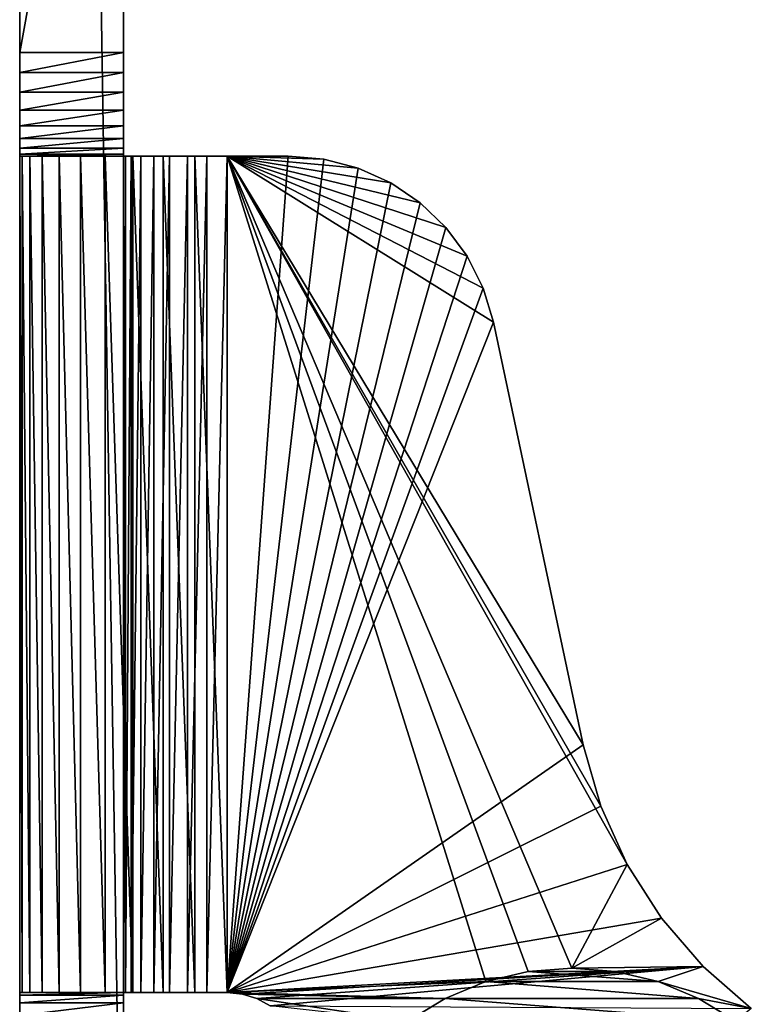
# Model space of a CAD drawing. Header units: inches. Extents: x -9.1 to 9.1, y 0 to 9.5.
# Tile 56 of 238: x -9.118 to -8.462, y 0.589 to 1.472. Entities that reach past the tile are written whole.
import ezdxf

# ---------------------------------------------------------------- set-up
doc = ezdxf.new("R2010")
doc.units = ezdxf.units.IN
doc.header["$LTSCALE"] = 65.185185
doc.header["$MEASUREMENT"] = 0
for name, color, linetype in [('10', 7, 'CONTINUOUS'), ('112', 7, 'CONTINUOUS'), ('122', 7, 'CONTINUOUS'), ('152', 7, 'CONTINUOUS'), ('156', 7, 'CONTINUOUS'), ('5', 7, 'CONTINUOUS'), ('53', 7, 'CONTINUOUS'), ('64', 7, 'CONTINUOUS'), ('65', 7, 'CONTINUOUS'), ('66', 7, 'CONTINUOUS'), ('67', 7, 'CONTINUOUS'), ('69', 7, 'CONTINUOUS'), ('70', 7, 'CONTINUOUS'), ('71', 7, 'CONTINUOUS'), ('72', 7, 'CONTINUOUS'), ('73', 7, 'CONTINUOUS'), ('81', 7, 'CONTINUOUS'), ('82', 7, 'CONTINUOUS'), ('83', 7, 'CONTINUOUS'), ('85', 7, 'CONTINUOUS'), ('86', 7, 'CONTINUOUS')]:
    doc.layers.add(name, color=color, linetype=linetype)

msp = doc.modelspace()

# ---------------------------------------------------------------- linework, layer by layer
at = {"layer": '10', "color": 253, "linetype": 'Continuous', "true_color": 0xaab4c3}
for points in [[(-9.025, 0.22326, 5.17118), (-9.025, 6.10721, 0.23396), (-9.025, 0.412, 6), (-9.025, 0.22326, 5.17118)], [(-9.025, 0.412, 6), (-9.025, 6.10721, 0.23396), (-9.025, 0.44141, 6.00231), (-9.025, 0.412, 6)], [(-9.025, 0.44141, 6.00231), (-9.025, 6.10721, 0.23396), (-9.025, 0.4701, 6.0092), (-9.025, 0.44141, 6.00231)], [(-9.025, 0.4701, 6.0092), (-9.025, 6.10721, 0.23396), (-9.025, 0.49735, 6.02049), (-9.025, 0.4701, 6.0092)], [(-9.025, 0.49735, 6.02049), (-9.025, 6.10721, 0.23396), (-9.025, 0.5225, 6.0359), (-9.025, 0.49735, 6.02049)], [(-9.025, 0.5225, 6.0359), (-9.025, 6.10721, 0.23396), (-9.025, 0.54494, 6.05506), (-9.025, 0.5225, 6.0359)], [(-9.025, 0.54494, 6.05506), (-9.025, 6.10721, 0.23396), (-9.025, 0.5641, 6.0775), (-9.025, 0.54494, 6.05506)], [(-9.025, 0.5641, 6.0775), (-9.025, 6.10721, 0.23396), (-9.025, 0.57951, 6.10265), (-9.025, 0.5641, 6.0775)], [(-9.025, 0.57951, 6.10265), (-9.025, 6.10721, 0.23396), (-9.025, 0.5908, 6.1299), (-9.025, 0.57951, 6.10265)], [(-9.025, 0.5908, 6.1299), (-9.025, 6.10721, 0.23396), (-9.025, 0.59769, 6.15859), (-9.025, 0.5908, 6.1299)], [(-9.025, 0.59769, 6.15859), (-9.025, 6.10721, 0.23396), (-9.025, 0.6, 6.188), (-9.025, 0.59769, 6.15859)], [(-9.025, 0.6, 6.188), (-9.025, 6.10721, 0.23396), (-9.025, 0.6, 6.314), (-9.025, 0.6, 6.188)], [(-9.025, 0.6, 6.314), (-9.025, 6.10721, 0.23396), (-9.025, 1.36567, 6.24133), (-9.025, 0.6, 6.314)], [(-9.025, 1.36567, 6.24133), (-9.025, 6.10721, 0.23396), (-9.025, 1.37724, 6.22724), (-9.025, 1.36567, 6.24133)], [(-9.025, 1.37724, 6.22724), (-9.025, 6.10721, 0.23396), (-9.025, 1.39133, 6.21567), (-9.025, 1.37724, 6.22724)], [(-9.025, 1.39133, 6.21567), (-9.025, 6.10721, 0.23396), (-9.025, 1.40741, 6.20708), (-9.025, 1.39133, 6.21567)], [(-9.025, 1.40741, 6.20708), (-9.025, 6.10721, 0.23396), (-9.025, 1.42486, 6.20179), (-9.025, 1.40741, 6.20708)], [(-9.025, 1.42486, 6.20179), (-9.025, 6.10721, 0.23396), (-9.025, 1.443, 6.2), (-9.025, 1.42486, 6.20179)], [(-9.025, 1.443, 6.2), (-9.025, 6.10721, 0.23396), (-9.025, 1.95826, 6.2), (-9.025, 1.443, 6.2)], [(-9.025, 1.35708, 6.25741), (-9.025, 0.6, 6.314), (-9.025, 1.36567, 6.24133), (-9.025, 1.35708, 6.25741)], [(-9.025, 1.35179, 6.27486), (-9.025, 0.6, 6.314), (-9.025, 1.35708, 6.25741), (-9.025, 1.35179, 6.27486)], [(-9.025, 1.35, 6.293), (-9.025, 0.6, 6.314), (-9.025, 1.35179, 6.27486), (-9.025, 1.35, 6.293)], [(-9.025, 1.35, 6.314), (-9.025, 0.6, 6.314), (-9.025, 1.35, 6.293), (-9.025, 1.35, 6.314)]]:
    msp.add_3dface(points, dxfattribs=at)
at = {"layer": '112', "color": 253, "linetype": 'Continuous', "true_color": 0xaab4c3}
for points in [[(-9.118, 1.95826, 6.2), (-9.118, 1.443, 6.2), (-9.025, 1.95826, 6.2), (-9.118, 1.95826, 6.2)], [(-9.118, 1.443, 6.2), (-9.025, 1.443, 6.2), (-9.025, 1.95826, 6.2), (-9.118, 1.443, 6.2)]]:
    msp.add_3dface(points, dxfattribs=at)
at = {"layer": '122', "color": 253, "linetype": 'Continuous', "true_color": 0xaab4c3}
for points in [[(-9.118, 1.443, 6.2), (-9.118, 1.42486, 6.20179), (-9.025, 1.443, 6.2), (-9.118, 1.443, 6.2)], [(-9.118, 1.42486, 6.20179), (-9.025, 1.42486, 6.20179), (-9.025, 1.443, 6.2), (-9.118, 1.42486, 6.20179)], [(-9.118, 1.42486, 6.20179), (-9.118, 1.40741, 6.20708), (-9.025, 1.42486, 6.20179), (-9.118, 1.42486, 6.20179)], [(-9.118, 1.40741, 6.20708), (-9.025, 1.40741, 6.20708), (-9.025, 1.42486, 6.20179), (-9.118, 1.40741, 6.20708)], [(-9.118, 1.40741, 6.20708), (-9.118, 1.39133, 6.21567), (-9.025, 1.40741, 6.20708), (-9.118, 1.40741, 6.20708)], [(-9.118, 1.39133, 6.21567), (-9.025, 1.39133, 6.21567), (-9.025, 1.40741, 6.20708), (-9.118, 1.39133, 6.21567)], [(-9.118, 1.39133, 6.21567), (-9.118, 1.37724, 6.22724), (-9.025, 1.39133, 6.21567), (-9.118, 1.39133, 6.21567)], [(-9.118, 1.37724, 6.22724), (-9.025, 1.37724, 6.22724), (-9.025, 1.39133, 6.21567), (-9.118, 1.37724, 6.22724)], [(-9.118, 1.37724, 6.22724), (-9.118, 1.36567, 6.24133), (-9.025, 1.37724, 6.22724), (-9.118, 1.37724, 6.22724)], [(-9.118, 1.36567, 6.24133), (-9.025, 1.36567, 6.24133), (-9.025, 1.37724, 6.22724), (-9.118, 1.36567, 6.24133)], [(-9.118, 1.36567, 6.24133), (-9.118, 1.35708, 6.25741), (-9.025, 1.36567, 6.24133), (-9.118, 1.36567, 6.24133)], [(-9.118, 1.35708, 6.25741), (-9.025, 1.35708, 6.25741), (-9.025, 1.36567, 6.24133), (-9.118, 1.35708, 6.25741)], [(-9.118, 1.35708, 6.25741), (-9.118, 1.35179, 6.27486), (-9.025, 1.35708, 6.25741), (-9.118, 1.35708, 6.25741)], [(-9.118, 1.35179, 6.27486), (-9.025, 1.35179, 6.27486), (-9.025, 1.35708, 6.25741), (-9.118, 1.35179, 6.27486)], [(-9.118, 1.35179, 6.27486), (-9.118, 1.35, 6.293), (-9.025, 1.35179, 6.27486), (-9.118, 1.35179, 6.27486)], [(-9.118, 1.35, 6.293), (-9.025, 1.35, 6.293), (-9.025, 1.35179, 6.27486), (-9.118, 1.35, 6.293)]]:
    msp.add_3dface(points, dxfattribs=at)
at = {"layer": '152', "color": 252, "linetype": 'Continuous', "true_color": 0x969696}
for points in [[(-8.66211, 0.61892, 6.282), (-8.54575, 0.60976, 6.282), (-8.70025, 0.60976, 6.282), (-8.66211, 0.61892, 6.282)], [(-8.623, 0.622, 6.282), (-8.58389, 0.61892, 6.282), (-8.66211, 0.61892, 6.282), (-8.623, 0.622, 6.282)], [(-8.58389, 0.61892, 6.282), (-8.54575, 0.60976, 6.282), (-8.66211, 0.61892, 6.282), (-8.58389, 0.61892, 6.282)], [(-8.70025, 0.60976, 6.282), (-8.50951, 0.59475, 6.282), (-8.73649, 0.59475, 6.282), (-8.70025, 0.60976, 6.282)], [(-8.54575, 0.60976, 6.282), (-8.50951, 0.59475, 6.282), (-8.70025, 0.60976, 6.282), (-8.54575, 0.60976, 6.282)], [(-8.73649, 0.59475, 6.282), (-8.47605, 0.57425, 6.282), (-8.76995, 0.57425, 6.282), (-8.73649, 0.59475, 6.282)], [(-8.50951, 0.59475, 6.282), (-8.47605, 0.57425, 6.282), (-8.73649, 0.59475, 6.282), (-8.50951, 0.59475, 6.282)]]:
    msp.add_3dface(points, dxfattribs=at)
at = {"layer": '156', "color": 252, "linetype": 'Continuous', "true_color": 0x969696}
for points in [[(-8.70025, 0.60976, 6.407), (-8.66211, 0.61892, 6.407), (-8.70025, 0.60976, 6.282), (-8.70025, 0.60976, 6.407)], [(-8.66211, 0.61892, 6.407), (-8.66211, 0.61892, 6.282), (-8.70025, 0.60976, 6.282), (-8.66211, 0.61892, 6.407)], [(-8.66211, 0.61892, 6.407), (-8.623, 0.622, 6.407), (-8.66211, 0.61892, 6.282), (-8.66211, 0.61892, 6.407)], [(-8.623, 0.622, 6.407), (-8.623, 0.622, 6.282), (-8.66211, 0.61892, 6.282), (-8.623, 0.622, 6.407)], [(-8.623, 0.622, 6.407), (-8.58389, 0.61892, 6.407), (-8.623, 0.622, 6.282), (-8.623, 0.622, 6.407)], [(-8.58389, 0.61892, 6.407), (-8.58389, 0.61892, 6.282), (-8.623, 0.622, 6.282), (-8.58389, 0.61892, 6.407)], [(-8.58389, 0.61892, 6.407), (-8.54575, 0.60976, 6.407), (-8.54575, 0.60976, 6.282), (-8.58389, 0.61892, 6.407)], [(-8.58389, 0.61892, 6.407), (-8.54575, 0.60976, 6.282), (-8.58389, 0.61892, 6.282), (-8.58389, 0.61892, 6.407)], [(-8.7365, 0.59475, 6.407), (-8.70025, 0.60976, 6.407), (-8.73649, 0.59475, 6.282), (-8.7365, 0.59475, 6.407)], [(-8.70025, 0.60976, 6.407), (-8.70025, 0.60976, 6.282), (-8.73649, 0.59475, 6.282), (-8.70025, 0.60976, 6.407)], [(-8.54575, 0.60976, 6.407), (-8.5095, 0.59475, 6.407), (-8.50951, 0.59475, 6.282), (-8.54575, 0.60976, 6.407)], [(-8.54575, 0.60976, 6.407), (-8.50951, 0.59475, 6.282), (-8.54575, 0.60976, 6.282), (-8.54575, 0.60976, 6.407)], [(-8.76995, 0.57425, 6.407), (-8.7365, 0.59475, 6.407), (-8.76995, 0.57425, 6.282), (-8.76995, 0.57425, 6.407)], [(-8.7365, 0.59475, 6.407), (-8.73649, 0.59475, 6.282), (-8.76995, 0.57425, 6.282), (-8.7365, 0.59475, 6.407)], [(-8.5095, 0.59475, 6.407), (-8.47605, 0.57425, 6.407), (-8.50951, 0.59475, 6.282), (-8.5095, 0.59475, 6.407)], [(-8.47605, 0.57425, 6.407), (-8.47605, 0.57425, 6.282), (-8.50951, 0.59475, 6.282), (-8.47605, 0.57425, 6.407)]]:
    msp.add_3dface(points, dxfattribs=at)
at = {"layer": '5', "color": 253, "linetype": 'Continuous', "true_color": 0xaab4c3}
for points in [[(-9.118, 6.10721, 0.23396), (-9.118, 0.22326, 5.17118), (-9.118, 6.01855, 6.17586), (-9.118, 6.10721, 0.23396)], [(-9.118, 6.01855, 6.17586), (-9.118, 0.22326, 5.17118), (-9.118, 5.90699, 6.24221), (-9.118, 6.01855, 6.17586)], [(-9.118, 5.90699, 6.24221), (-9.118, 0.22326, 5.17118), (-9.118, 5.8026, 6.31935), (-9.118, 5.90699, 6.24221)], [(-9.118, 5.8026, 6.31935), (-9.118, 0.22326, 5.17118), (-9.118, 5.70642, 6.40651), (-9.118, 5.8026, 6.31935)], [(-9.118, 5.70642, 6.40651), (-9.118, 0.22326, 5.17118), (-9.118, 5.69687, 6.41436), (-9.118, 5.70642, 6.40651)], [(-9.118, 5.69687, 6.41436), (-9.118, 0.22326, 5.17118), (-9.118, 5.68597, 6.42019), (-9.118, 5.69687, 6.41436)], [(-9.118, 5.68597, 6.42019), (-9.118, 0.22326, 5.17118), (-9.118, 5.67414, 6.42379), (-9.118, 5.68597, 6.42019)], [(-9.118, 0.22326, 5.17118), (-9.118, 5.66184, 6.425), (-9.118, 5.67414, 6.42379), (-9.118, 0.22326, 5.17118)], [(-9.118, 2.99413, 6.07809), (-9.118, 5.66184, 6.425), (-9.118, 0.22326, 5.17118), (-9.118, 2.99413, 6.07809)], [(-9.118, 2.86795, 6.04764), (-9.118, 2.99413, 6.07809), (-9.118, 0.22326, 5.17118), (-9.118, 2.86795, 6.04764)], [(-9.118, 2.73937, 6.02992), (-9.118, 2.86795, 6.04764), (-9.118, 0.22326, 5.17118), (-9.118, 2.73937, 6.02992)], [(-9.118, 2.60965, 6.02511), (-9.118, 2.73937, 6.02992), (-9.118, 0.22326, 5.17118), (-9.118, 2.60965, 6.02511)], [(-9.118, 2.48011, 6.03326), (-9.118, 2.60965, 6.02511), (-9.118, 0.22326, 5.17118), (-9.118, 2.48011, 6.03326)], [(-9.118, 2.35203, 6.05429), (-9.118, 2.48011, 6.03326), (-9.118, 0.22326, 5.17118), (-9.118, 2.35203, 6.05429)], [(-9.118, 2.22667, 6.08798), (-9.118, 2.35203, 6.05429), (-9.118, 0.22326, 5.17118), (-9.118, 2.22667, 6.08798)], [(-9.118, 2.10531, 6.13401), (-9.118, 2.22667, 6.08798), (-9.118, 0.22326, 5.17118), (-9.118, 2.10531, 6.13401)], [(-9.118, 1.98914, 6.19191), (-9.118, 2.10531, 6.13401), (-9.118, 0.22326, 5.17118), (-9.118, 1.98914, 6.19191)], [(-9.118, 1.97936, 6.19636), (-9.118, 1.98914, 6.19191), (-9.118, 0.22326, 5.17118), (-9.118, 1.97936, 6.19636)], [(-9.118, 1.96897, 6.19908), (-9.118, 1.97936, 6.19636), (-9.118, 0.22326, 5.17118), (-9.118, 1.96897, 6.19908)], [(-9.118, 1.95826, 6.2), (-9.118, 1.96897, 6.19908), (-9.118, 0.22326, 5.17118), (-9.118, 1.95826, 6.2)], [(-9.118, 1.443, 6.2), (-9.118, 1.95826, 6.2), (-9.118, 0.22326, 5.17118), (-9.118, 1.443, 6.2)], [(-9.118, 1.42486, 6.20179), (-9.118, 1.443, 6.2), (-9.118, 0.22326, 5.17118), (-9.118, 1.42486, 6.20179)], [(-9.118, 1.40741, 6.20708), (-9.118, 1.42486, 6.20179), (-9.118, 0.22326, 5.17118), (-9.118, 1.40741, 6.20708)], [(-9.118, 1.39133, 6.21567), (-9.118, 1.40741, 6.20708), (-9.118, 0.22326, 5.17118), (-9.118, 1.39133, 6.21567)], [(-9.118, 1.37724, 6.22724), (-9.118, 1.39133, 6.21567), (-9.118, 0.22326, 5.17118), (-9.118, 1.37724, 6.22724)], [(-9.118, 1.36567, 6.24133), (-9.118, 1.37724, 6.22724), (-9.118, 0.22326, 5.17118), (-9.118, 1.36567, 6.24133)], [(-9.118, 1.35708, 6.25741), (-9.118, 1.36567, 6.24133), (-9.118, 0.22326, 5.17118), (-9.118, 1.35708, 6.25741)], [(-9.118, 1.35179, 6.27486), (-9.118, 1.35708, 6.25741), (-9.118, 0.22326, 5.17118), (-9.118, 1.35179, 6.27486)], [(-9.118, 1.35, 6.293), (-9.118, 1.35179, 6.27486), (-9.118, 0.22326, 5.17118), (-9.118, 1.35, 6.293)], [(-9.118, 1.35, 6.314), (-9.118, 1.35, 6.293), (-9.118, 0.22326, 5.17118), (-9.118, 1.35, 6.314)], [(-9.118, 0.6, 6.314), (-9.118, 1.35, 6.314), (-9.118, 0.6, 6.188), (-9.118, 0.6, 6.314)], [(-9.118, 0.6, 6.188), (-9.118, 1.35, 6.314), (-9.118, 0.59769, 6.15859), (-9.118, 0.6, 6.188)], [(-9.118, 0.59769, 6.15859), (-9.118, 1.35, 6.314), (-9.118, 0.5908, 6.1299), (-9.118, 0.59769, 6.15859)], [(-9.118, 0.5908, 6.1299), (-9.118, 1.35, 6.314), (-9.118, 0.22326, 5.17118), (-9.118, 0.5908, 6.1299)], [(-9.118, 0.57951, 6.10265), (-9.118, 0.5908, 6.1299), (-9.118, 0.22326, 5.17118), (-9.118, 0.57951, 6.10265)]]:
    msp.add_3dface(points, dxfattribs=at)
at = {"layer": '53', "color": 253, "linetype": 'Continuous', "true_color": 0xaab4c3}
for points in [[(-9.118, 0.22326, 5.17118), (-9.118, 6.10721, 0.23396), (-9.025, 0.22326, 5.17118), (-9.118, 0.22326, 5.17118)], [(-9.118, 6.10721, 0.23396), (-9.025, 6.10721, 0.23396), (-9.025, 0.22326, 5.17118), (-9.118, 6.10721, 0.23396)]]:
    msp.add_3dface(points, dxfattribs=at)
at = {"layer": '64', "color": 253, "linetype": 'Continuous', "true_color": 0xaab4c3}
for points in [[(-8.932, 1.35, 6.5), (-8.932, 0.6, 6.5), (-8.87724, 1.35, 6.5), (-8.932, 1.35, 6.5)], [(-8.87724, 1.35, 6.5), (-8.932, 0.6, 6.5), (-8.8454, 1.34728, 6.5), (-8.87724, 1.35, 6.5)], [(-8.8454, 1.34728, 6.5), (-8.932, 0.6, 6.5), (-8.81448, 1.33922, 6.5), (-8.8454, 1.34728, 6.5)], [(-8.81448, 1.33922, 6.5), (-8.932, 0.6, 6.5), (-8.78538, 1.32603, 6.5), (-8.81448, 1.33922, 6.5)], [(-8.78538, 1.32603, 6.5), (-8.932, 0.6, 6.5), (-8.75893, 1.3081, 6.5), (-8.78538, 1.32603, 6.5)], [(-8.75893, 1.3081, 6.5), (-8.932, 0.6, 6.5), (-8.73589, 1.28596, 6.5), (-8.75893, 1.3081, 6.5)], [(-8.73589, 1.28596, 6.5), (-8.932, 0.6, 6.5), (-8.71694, 1.26023, 6.5), (-8.73589, 1.28596, 6.5)], [(-8.71694, 1.26023, 6.5), (-8.932, 0.6, 6.5), (-8.70262, 1.23166, 6.5), (-8.71694, 1.26023, 6.5)], [(-8.932, 0.6, 6.5), (-8.69335, 1.20109, 6.5), (-8.70262, 1.23166, 6.5), (-8.932, 0.6, 6.5)], [(-8.61279, 0.82211, 6.5), (-8.69335, 1.20109, 6.5), (-8.932, 0.6, 6.5), (-8.61279, 0.82211, 6.5)], [(-8.59692, 0.76712, 6.5), (-8.61279, 0.82211, 6.5), (-8.932, 0.6, 6.5), (-8.59692, 0.76712, 6.5)], [(-8.57336, 0.71496, 6.5), (-8.59692, 0.76712, 6.5), (-8.932, 0.6, 6.5), (-8.57336, 0.71496, 6.5)], [(-8.5426, 0.6667, 6.5), (-8.57336, 0.71496, 6.5), (-8.932, 0.6, 6.5), (-8.5426, 0.6667, 6.5)], [(-8.50526, 0.62332, 6.5), (-8.5426, 0.6667, 6.5), (-8.932, 0.6, 6.5), (-8.50526, 0.62332, 6.5)], [(-8.9184, 0.59864, 6.5), (-8.50526, 0.62332, 6.5), (-8.932, 0.6, 6.5), (-8.9184, 0.59864, 6.5)], [(-8.90534, 0.59462, 6.5), (-8.50526, 0.62332, 6.5), (-8.9184, 0.59864, 6.5), (-8.90534, 0.59462, 6.5)], [(-8.89333, 0.5881, 6.5), (-8.50526, 0.62332, 6.5), (-8.90534, 0.59462, 6.5), (-8.89333, 0.5881, 6.5)], [(-8.46211, 0.58571, 6.5), (-8.50526, 0.62332, 6.5), (-8.89333, 0.5881, 6.5), (-8.46211, 0.58571, 6.5)]]:
    msp.add_3dface(points, dxfattribs=at)
at = {"layer": '65', "color": 253, "linetype": 'Continuous', "true_color": 0xaab4c3}
for points in [[(-8.932, 1.35, 6.407), (-8.87724, 1.35, 6.407), (-8.8454, 1.34728, 6.407), (-8.932, 1.35, 6.407)], [(-8.932, 0.6, 6.407), (-8.932, 1.35, 6.407), (-8.70025, 0.60976, 6.407), (-8.932, 0.6, 6.407)], [(-8.57336, 0.71496, 6.407), (-8.932, 1.35, 6.407), (-8.59692, 0.76712, 6.407), (-8.57336, 0.71496, 6.407)], [(-8.932, 1.35, 6.407), (-8.57336, 0.71496, 6.407), (-8.623, 0.622, 6.407), (-8.932, 1.35, 6.407)], [(-8.59692, 0.76712, 6.407), (-8.932, 1.35, 6.407), (-8.61279, 0.82211, 6.407), (-8.59692, 0.76712, 6.407)], [(-8.61279, 0.82211, 6.407), (-8.932, 1.35, 6.407), (-8.69335, 1.20109, 6.407), (-8.61279, 0.82211, 6.407)], [(-8.69335, 1.20109, 6.407), (-8.932, 1.35, 6.407), (-8.70262, 1.23166, 6.407), (-8.69335, 1.20109, 6.407)], [(-8.70262, 1.23166, 6.407), (-8.932, 1.35, 6.407), (-8.71694, 1.26023, 6.407), (-8.70262, 1.23166, 6.407)], [(-8.71694, 1.26023, 6.407), (-8.932, 1.35, 6.407), (-8.73589, 1.28596, 6.407), (-8.71694, 1.26023, 6.407)], [(-8.73589, 1.28596, 6.407), (-8.932, 1.35, 6.407), (-8.75893, 1.3081, 6.407), (-8.73589, 1.28596, 6.407)], [(-8.75893, 1.3081, 6.407), (-8.932, 1.35, 6.407), (-8.78538, 1.32603, 6.407), (-8.75893, 1.3081, 6.407)], [(-8.78538, 1.32603, 6.407), (-8.932, 1.35, 6.407), (-8.81448, 1.33922, 6.407), (-8.78538, 1.32603, 6.407)], [(-8.81448, 1.33922, 6.407), (-8.932, 1.35, 6.407), (-8.8454, 1.34728, 6.407), (-8.81448, 1.33922, 6.407)], [(-8.70025, 0.60976, 6.407), (-8.932, 1.35, 6.407), (-8.66211, 0.61892, 6.407), (-8.70025, 0.60976, 6.407)], [(-8.66211, 0.61892, 6.407), (-8.932, 1.35, 6.407), (-8.623, 0.622, 6.407), (-8.66211, 0.61892, 6.407)], [(-8.57336, 0.71496, 6.407), (-8.5426, 0.6667, 6.407), (-8.623, 0.622, 6.407), (-8.57336, 0.71496, 6.407)], [(-8.5426, 0.6667, 6.407), (-8.50526, 0.62332, 6.407), (-8.623, 0.622, 6.407), (-8.5426, 0.6667, 6.407)], [(-8.623, 0.622, 6.407), (-8.50526, 0.62332, 6.407), (-8.58389, 0.61892, 6.407), (-8.623, 0.622, 6.407)], [(-8.58389, 0.61892, 6.407), (-8.50526, 0.62332, 6.407), (-8.54575, 0.60976, 6.407), (-8.58389, 0.61892, 6.407)], [(-8.50526, 0.62332, 6.407), (-8.46211, 0.58571, 6.407), (-8.54575, 0.60976, 6.407), (-8.50526, 0.62332, 6.407)], [(-8.7365, 0.59475, 6.407), (-8.932, 0.6, 6.407), (-8.70025, 0.60976, 6.407), (-8.7365, 0.59475, 6.407)], [(-8.54575, 0.60976, 6.407), (-8.46211, 0.58571, 6.407), (-8.5095, 0.59475, 6.407), (-8.54575, 0.60976, 6.407)], [(-8.9184, 0.59864, 6.407), (-8.932, 0.6, 6.407), (-8.7365, 0.59475, 6.407), (-8.9184, 0.59864, 6.407)], [(-8.90534, 0.59462, 6.407), (-8.9184, 0.59864, 6.407), (-8.7365, 0.59475, 6.407), (-8.90534, 0.59462, 6.407)], [(-8.76995, 0.57425, 6.407), (-8.90534, 0.59462, 6.407), (-8.7365, 0.59475, 6.407), (-8.76995, 0.57425, 6.407)], [(-8.89333, 0.5881, 6.407), (-8.90534, 0.59462, 6.407), (-8.76995, 0.57425, 6.407), (-8.89333, 0.5881, 6.407)], [(-8.5095, 0.59475, 6.407), (-8.46211, 0.58571, 6.407), (-8.47605, 0.57425, 6.407), (-8.5095, 0.59475, 6.407)]]:
    msp.add_3dface(points, dxfattribs=at)
at = {"layer": '66', "color": 253, "linetype": 'Continuous', "true_color": 0xaab4c3}
for points in [[(-9.118, 1.35, 6.293), (-9.118, 1.35, 6.314), (-9.025, 1.35, 6.314), (-9.118, 1.35, 6.293)], [(-9.118, 1.35, 6.293), (-9.025, 1.35, 6.314), (-9.025, 1.35, 6.293), (-9.118, 1.35, 6.293)]]:
    msp.add_3dface(points, dxfattribs=at)
at = {"layer": '67', "color": 253, "linetype": 'Continuous', "true_color": 0xaab4c3}
for points in [[(-9.118, 0.6, 6.314), (-9.118, 0.6, 6.188), (-9.025, 0.6, 6.314), (-9.118, 0.6, 6.314)], [(-9.118, 0.6, 6.188), (-9.025, 0.6, 6.188), (-9.025, 0.6, 6.314), (-9.118, 0.6, 6.188)]]:
    msp.add_3dface(points, dxfattribs=at)
at = {"layer": '69', "color": 253, "linetype": 'Continuous', "true_color": 0xaab4c3}
for points in [[(-9.118, 1.35, 6.314), (-9.118, 0.6, 6.314), (-9.11571, 0.6, 6.3431), (-9.118, 1.35, 6.314)], [(-9.11571, 1.35, 6.3431), (-9.118, 1.35, 6.314), (-9.11571, 0.6, 6.3431), (-9.11571, 1.35, 6.3431)], [(-9.1089, 1.35, 6.37148), (-9.11571, 1.35, 6.3431), (-9.1089, 0.6, 6.37148), (-9.1089, 1.35, 6.37148)], [(-9.1089, 0.6, 6.37148), (-9.11571, 1.35, 6.3431), (-9.11571, 0.6, 6.3431), (-9.1089, 0.6, 6.37148)], [(-9.09773, 1.35, 6.39844), (-9.1089, 1.35, 6.37148), (-9.09773, 0.6, 6.39844), (-9.09773, 1.35, 6.39844)], [(-9.09773, 0.6, 6.39844), (-9.1089, 1.35, 6.37148), (-9.1089, 0.6, 6.37148), (-9.09773, 0.6, 6.39844)], [(-9.08248, 1.35, 6.42333), (-9.09773, 1.35, 6.39844), (-9.08248, 0.6, 6.42333), (-9.08248, 1.35, 6.42333)], [(-9.08248, 0.6, 6.42333), (-9.09773, 1.35, 6.39844), (-9.09773, 0.6, 6.39844), (-9.08248, 0.6, 6.42333)], [(-9.06352, 1.35, 6.44552), (-9.08248, 1.35, 6.42333), (-9.06352, 0.6, 6.44552), (-9.06352, 1.35, 6.44552)], [(-9.06352, 0.6, 6.44552), (-9.08248, 1.35, 6.42333), (-9.08248, 0.6, 6.42333), (-9.06352, 0.6, 6.44552)], [(-9.04133, 1.35, 6.46448), (-9.06352, 1.35, 6.44552), (-9.04133, 0.6, 6.46448), (-9.04133, 1.35, 6.46448)], [(-9.04133, 0.6, 6.46448), (-9.06352, 1.35, 6.44552), (-9.06352, 0.6, 6.44552), (-9.04133, 0.6, 6.46448)], [(-9.01644, 1.35, 6.47973), (-9.04133, 1.35, 6.46448), (-9.01644, 0.6, 6.47973), (-9.01644, 1.35, 6.47973)], [(-9.01644, 0.6, 6.47973), (-9.04133, 1.35, 6.46448), (-9.04133, 0.6, 6.46448), (-9.01644, 0.6, 6.47973)], [(-8.98948, 1.35, 6.4909), (-9.01644, 1.35, 6.47973), (-8.98948, 0.6, 6.4909), (-8.98948, 1.35, 6.4909)], [(-8.98948, 0.6, 6.4909), (-9.01644, 1.35, 6.47973), (-9.01644, 0.6, 6.47973), (-8.98948, 0.6, 6.4909)], [(-8.9611, 1.35, 6.49771), (-8.98948, 1.35, 6.4909), (-8.9611, 0.6, 6.49771), (-8.9611, 1.35, 6.49771)], [(-8.9611, 0.6, 6.49771), (-8.98948, 1.35, 6.4909), (-8.98948, 0.6, 6.4909), (-8.9611, 0.6, 6.49771)], [(-8.932, 0.6, 6.5), (-8.932, 1.35, 6.5), (-8.9611, 1.35, 6.49771), (-8.932, 0.6, 6.5)], [(-8.932, 0.6, 6.5), (-8.9611, 1.35, 6.49771), (-8.9611, 0.6, 6.49771), (-8.932, 0.6, 6.5)]]:
    msp.add_3dface(points, dxfattribs=at)
at = {"layer": '70', "color": 253, "linetype": 'Continuous', "true_color": 0xaab4c3}
for points in [[(-9.025, 0.6, 6.314), (-9.025, 1.35, 6.314), (-9.02321, 1.35, 6.33214), (-9.025, 0.6, 6.314)], [(-9.025, 0.6, 6.314), (-9.02321, 1.35, 6.33214), (-9.02321, 0.6, 6.33214), (-9.025, 0.6, 6.314)], [(-9.02321, 1.35, 6.33214), (-9.01792, 1.35, 6.34959), (-9.02321, 0.6, 6.33214), (-9.02321, 1.35, 6.33214)], [(-9.02321, 0.6, 6.33214), (-9.01792, 1.35, 6.34959), (-9.01792, 0.6, 6.34959), (-9.02321, 0.6, 6.33214)], [(-9.01792, 1.35, 6.34959), (-9.00933, 1.35, 6.36567), (-9.01792, 0.6, 6.34959), (-9.01792, 1.35, 6.34959)], [(-9.01792, 0.6, 6.34959), (-9.00933, 1.35, 6.36567), (-9.00933, 0.6, 6.36567), (-9.01792, 0.6, 6.34959)], [(-9.00933, 1.35, 6.36567), (-8.99776, 1.35, 6.37976), (-9.00933, 0.6, 6.36567), (-9.00933, 1.35, 6.36567)], [(-9.00933, 0.6, 6.36567), (-8.99776, 1.35, 6.37976), (-8.99776, 0.6, 6.37976), (-9.00933, 0.6, 6.36567)], [(-8.99776, 1.35, 6.37976), (-8.98367, 1.35, 6.39133), (-8.99776, 0.6, 6.37976), (-8.99776, 1.35, 6.37976)], [(-8.99776, 0.6, 6.37976), (-8.98367, 1.35, 6.39133), (-8.98367, 0.6, 6.39133), (-8.99776, 0.6, 6.37976)], [(-8.98367, 1.35, 6.39133), (-8.96759, 1.35, 6.39992), (-8.98367, 0.6, 6.39133), (-8.98367, 1.35, 6.39133)], [(-8.98367, 0.6, 6.39133), (-8.96759, 1.35, 6.39992), (-8.96759, 0.6, 6.39992), (-8.98367, 0.6, 6.39133)], [(-8.96759, 1.35, 6.39992), (-8.95014, 1.35, 6.40521), (-8.96759, 0.6, 6.39992), (-8.96759, 1.35, 6.39992)], [(-8.96759, 0.6, 6.39992), (-8.95014, 1.35, 6.40521), (-8.95014, 0.6, 6.40521), (-8.96759, 0.6, 6.39992)], [(-8.932, 1.35, 6.407), (-8.932, 0.6, 6.407), (-8.95014, 0.6, 6.40521), (-8.932, 1.35, 6.407)], [(-8.95014, 1.35, 6.40521), (-8.932, 1.35, 6.407), (-8.95014, 0.6, 6.40521), (-8.95014, 1.35, 6.40521)]]:
    msp.add_3dface(points, dxfattribs=at)
at = {"layer": '71', "color": 253, "linetype": 'Continuous', "true_color": 0xaab4c3}
for points in [[(-8.932, 1.35, 6.5), (-8.87724, 1.35, 6.5), (-8.87724, 1.35, 6.407), (-8.932, 1.35, 6.5)], [(-8.932, 1.35, 6.5), (-8.87724, 1.35, 6.407), (-8.932, 1.35, 6.407), (-8.932, 1.35, 6.5)]]:
    msp.add_3dface(points, dxfattribs=at)
at = {"layer": '72', "color": 253, "linetype": 'Continuous', "true_color": 0xaab4c3}
for points in [[(-9.118, 0.6, 6.314), (-9.025, 0.6, 6.314), (-9.02321, 0.6, 6.33214), (-9.118, 0.6, 6.314)], [(-9.11571, 0.6, 6.3431), (-9.118, 0.6, 6.314), (-9.02321, 0.6, 6.33214), (-9.11571, 0.6, 6.3431)], [(-9.1089, 0.6, 6.37148), (-9.11571, 0.6, 6.3431), (-9.00933, 0.6, 6.36567), (-9.1089, 0.6, 6.37148)], [(-9.11571, 0.6, 6.3431), (-9.02321, 0.6, 6.33214), (-9.01792, 0.6, 6.34959), (-9.11571, 0.6, 6.3431)], [(-9.11571, 0.6, 6.3431), (-9.01792, 0.6, 6.34959), (-9.00933, 0.6, 6.36567), (-9.11571, 0.6, 6.3431)], [(-9.09773, 0.6, 6.39844), (-9.1089, 0.6, 6.37148), (-8.98367, 0.6, 6.39133), (-9.09773, 0.6, 6.39844)], [(-9.1089, 0.6, 6.37148), (-9.00933, 0.6, 6.36567), (-8.99776, 0.6, 6.37976), (-9.1089, 0.6, 6.37148)], [(-9.1089, 0.6, 6.37148), (-8.99776, 0.6, 6.37976), (-8.98367, 0.6, 6.39133), (-9.1089, 0.6, 6.37148)], [(-8.932, 0.6, 6.407), (-9.08248, 0.6, 6.42333), (-9.09773, 0.6, 6.39844), (-8.932, 0.6, 6.407)], [(-8.932, 0.6, 6.407), (-9.09773, 0.6, 6.39844), (-8.95014, 0.6, 6.40521), (-8.932, 0.6, 6.407)], [(-9.09773, 0.6, 6.39844), (-8.98367, 0.6, 6.39133), (-8.96759, 0.6, 6.39992), (-9.09773, 0.6, 6.39844)], [(-9.09773, 0.6, 6.39844), (-8.96759, 0.6, 6.39992), (-8.95014, 0.6, 6.40521), (-9.09773, 0.6, 6.39844)], [(-8.932, 0.6, 6.407), (-8.932, 0.6, 6.5), (-9.08248, 0.6, 6.42333), (-8.932, 0.6, 6.407)], [(-8.932, 0.6, 6.5), (-9.06352, 0.6, 6.44552), (-9.08248, 0.6, 6.42333), (-8.932, 0.6, 6.5)], [(-8.932, 0.6, 6.5), (-9.04133, 0.6, 6.46448), (-9.06352, 0.6, 6.44552), (-8.932, 0.6, 6.5)], [(-8.932, 0.6, 6.5), (-9.01644, 0.6, 6.47973), (-9.04133, 0.6, 6.46448), (-8.932, 0.6, 6.5)], [(-8.932, 0.6, 6.5), (-8.98948, 0.6, 6.4909), (-9.01644, 0.6, 6.47973), (-8.932, 0.6, 6.5)], [(-8.932, 0.6, 6.5), (-8.9611, 0.6, 6.49771), (-8.98948, 0.6, 6.4909), (-8.932, 0.6, 6.5)]]:
    msp.add_3dface(points, dxfattribs=at)
at = {"layer": '73', "color": 253, "linetype": 'Continuous', "true_color": 0xaab4c3}
for points in [[(-9.025, 1.35, 6.314), (-9.118, 1.35, 6.314), (-9.11571, 1.35, 6.3431), (-9.025, 1.35, 6.314)], [(-9.025, 1.35, 6.314), (-9.11571, 1.35, 6.3431), (-9.02321, 1.35, 6.33214), (-9.025, 1.35, 6.314)], [(-9.11571, 1.35, 6.3431), (-9.1089, 1.35, 6.37148), (-9.01792, 1.35, 6.34959), (-9.11571, 1.35, 6.3431)], [(-9.11571, 1.35, 6.3431), (-9.01792, 1.35, 6.34959), (-9.02321, 1.35, 6.33214), (-9.11571, 1.35, 6.3431)], [(-9.1089, 1.35, 6.37148), (-9.09773, 1.35, 6.39844), (-8.99776, 1.35, 6.37976), (-9.1089, 1.35, 6.37148)], [(-9.1089, 1.35, 6.37148), (-8.99776, 1.35, 6.37976), (-9.00933, 1.35, 6.36567), (-9.1089, 1.35, 6.37148)], [(-9.1089, 1.35, 6.37148), (-9.00933, 1.35, 6.36567), (-9.01792, 1.35, 6.34959), (-9.1089, 1.35, 6.37148)], [(-9.09773, 1.35, 6.39844), (-9.08248, 1.35, 6.42333), (-8.96759, 1.35, 6.39992), (-9.09773, 1.35, 6.39844)], [(-9.09773, 1.35, 6.39844), (-8.96759, 1.35, 6.39992), (-8.98367, 1.35, 6.39133), (-9.09773, 1.35, 6.39844)], [(-9.09773, 1.35, 6.39844), (-8.98367, 1.35, 6.39133), (-8.99776, 1.35, 6.37976), (-9.09773, 1.35, 6.39844)], [(-8.932, 1.35, 6.407), (-9.08248, 1.35, 6.42333), (-9.06352, 1.35, 6.44552), (-8.932, 1.35, 6.407)], [(-9.08248, 1.35, 6.42333), (-8.932, 1.35, 6.407), (-8.95014, 1.35, 6.40521), (-9.08248, 1.35, 6.42333)], [(-9.08248, 1.35, 6.42333), (-8.95014, 1.35, 6.40521), (-8.96759, 1.35, 6.39992), (-9.08248, 1.35, 6.42333)], [(-8.932, 1.35, 6.407), (-9.06352, 1.35, 6.44552), (-9.04133, 1.35, 6.46448), (-8.932, 1.35, 6.407)], [(-8.932, 1.35, 6.407), (-9.04133, 1.35, 6.46448), (-9.01644, 1.35, 6.47973), (-8.932, 1.35, 6.407)], [(-8.932, 1.35, 6.407), (-9.01644, 1.35, 6.47973), (-8.98948, 1.35, 6.4909), (-8.932, 1.35, 6.407)], [(-8.932, 1.35, 6.407), (-8.98948, 1.35, 6.4909), (-8.9611, 1.35, 6.49771), (-8.932, 1.35, 6.407)], [(-8.932, 1.35, 6.5), (-8.932, 1.35, 6.407), (-8.9611, 1.35, 6.49771), (-8.932, 1.35, 6.5)]]:
    msp.add_3dface(points, dxfattribs=at)
at = {"layer": '81', "color": 253, "linetype": 'Continuous', "true_color": 0xaab4c3}
for points in [[(-8.9184, 0.59864, 6.5), (-8.932, 0.6, 6.5), (-8.9184, 0.59864, 6.407), (-8.9184, 0.59864, 6.5)], [(-8.932, 0.6, 6.5), (-8.932, 0.6, 6.407), (-8.9184, 0.59864, 6.407), (-8.932, 0.6, 6.5)], [(-8.90534, 0.59462, 6.5), (-8.9184, 0.59864, 6.5), (-8.90534, 0.59462, 6.407), (-8.90534, 0.59462, 6.5)], [(-8.9184, 0.59864, 6.5), (-8.9184, 0.59864, 6.407), (-8.90534, 0.59462, 6.407), (-8.9184, 0.59864, 6.5)], [(-8.89333, 0.5881, 6.5), (-8.90534, 0.59462, 6.5), (-8.89333, 0.5881, 6.407), (-8.89333, 0.5881, 6.5)], [(-8.90534, 0.59462, 6.5), (-8.90534, 0.59462, 6.407), (-8.89333, 0.5881, 6.407), (-8.90534, 0.59462, 6.5)]]:
    msp.add_3dface(points, dxfattribs=at)
at = {"layer": '82', "color": 253, "linetype": 'Continuous', "true_color": 0xaab4c3}
for points in [[(-8.69335, 1.20109, 6.5), (-8.61279, 0.82211, 6.5), (-8.69335, 1.20109, 6.407), (-8.69335, 1.20109, 6.5)], [(-8.61279, 0.82211, 6.5), (-8.61279, 0.82211, 6.407), (-8.69335, 1.20109, 6.407), (-8.61279, 0.82211, 6.5)]]:
    msp.add_3dface(points, dxfattribs=at)
at = {"layer": '83', "color": 253, "linetype": 'Continuous', "true_color": 0xaab4c3}
for points in [[(-8.61279, 0.82211, 6.5), (-8.59692, 0.76712, 6.5), (-8.61279, 0.82211, 6.407), (-8.61279, 0.82211, 6.5)], [(-8.59692, 0.76712, 6.5), (-8.59692, 0.76712, 6.407), (-8.61279, 0.82211, 6.407), (-8.59692, 0.76712, 6.5)], [(-8.59692, 0.76712, 6.5), (-8.57336, 0.71496, 6.5), (-8.59692, 0.76712, 6.407), (-8.59692, 0.76712, 6.5)], [(-8.57336, 0.71496, 6.5), (-8.57336, 0.71496, 6.407), (-8.59692, 0.76712, 6.407), (-8.57336, 0.71496, 6.5)], [(-8.57336, 0.71496, 6.5), (-8.5426, 0.6667, 6.5), (-8.57336, 0.71496, 6.407), (-8.57336, 0.71496, 6.5)], [(-8.5426, 0.6667, 6.5), (-8.5426, 0.6667, 6.407), (-8.57336, 0.71496, 6.407), (-8.5426, 0.6667, 6.5)], [(-8.5426, 0.6667, 6.5), (-8.50526, 0.62332, 6.5), (-8.5426, 0.6667, 6.407), (-8.5426, 0.6667, 6.5)], [(-8.50526, 0.62332, 6.5), (-8.50526, 0.62332, 6.407), (-8.5426, 0.6667, 6.407), (-8.50526, 0.62332, 6.5)], [(-8.50526, 0.62332, 6.5), (-8.46211, 0.58571, 6.5), (-8.50526, 0.62332, 6.407), (-8.50526, 0.62332, 6.5)], [(-8.46211, 0.58571, 6.5), (-8.46211, 0.58571, 6.407), (-8.50526, 0.62332, 6.407), (-8.46211, 0.58571, 6.5)]]:
    msp.add_3dface(points, dxfattribs=at)
at = {"layer": '85', "color": 253, "linetype": 'Continuous', "true_color": 0xaab4c3}
for points in [[(-9.118, 0.6, 6.188), (-9.118, 0.59769, 6.15859), (-9.025, 0.6, 6.188), (-9.118, 0.6, 6.188)], [(-9.118, 0.59769, 6.15859), (-9.025, 0.59769, 6.15859), (-9.025, 0.6, 6.188), (-9.118, 0.59769, 6.15859)], [(-9.118, 0.59769, 6.15859), (-9.118, 0.5908, 6.1299), (-9.025, 0.59769, 6.15859), (-9.118, 0.59769, 6.15859)], [(-9.118, 0.5908, 6.1299), (-9.025, 0.5908, 6.1299), (-9.025, 0.59769, 6.15859), (-9.118, 0.5908, 6.1299)], [(-9.118, 0.5908, 6.1299), (-9.118, 0.57951, 6.10265), (-9.025, 0.5908, 6.1299), (-9.118, 0.5908, 6.1299)], [(-9.118, 0.57951, 6.10265), (-9.025, 0.57951, 6.10265), (-9.025, 0.5908, 6.1299), (-9.118, 0.57951, 6.10265)]]:
    msp.add_3dface(points, dxfattribs=at)
at = {"layer": '86', "color": 253, "linetype": 'Continuous', "true_color": 0xaab4c3}
for points in [[(-8.87724, 1.35, 6.5), (-8.8454, 1.34728, 6.5), (-8.87724, 1.35, 6.407), (-8.87724, 1.35, 6.5)], [(-8.87724, 1.35, 6.407), (-8.8454, 1.34728, 6.5), (-8.8454, 1.34728, 6.407), (-8.87724, 1.35, 6.407)], [(-8.8454, 1.34728, 6.5), (-8.81448, 1.33922, 6.5), (-8.8454, 1.34728, 6.407), (-8.8454, 1.34728, 6.5)], [(-8.81448, 1.33922, 6.5), (-8.81448, 1.33922, 6.407), (-8.8454, 1.34728, 6.407), (-8.81448, 1.33922, 6.5)], [(-8.81448, 1.33922, 6.5), (-8.78538, 1.32603, 6.5), (-8.81448, 1.33922, 6.407), (-8.81448, 1.33922, 6.5)], [(-8.78538, 1.32603, 6.5), (-8.78538, 1.32603, 6.407), (-8.81448, 1.33922, 6.407), (-8.78538, 1.32603, 6.5)], [(-8.78538, 1.32603, 6.5), (-8.75893, 1.3081, 6.5), (-8.78538, 1.32603, 6.407), (-8.78538, 1.32603, 6.5)], [(-8.75893, 1.3081, 6.5), (-8.75893, 1.3081, 6.407), (-8.78538, 1.32603, 6.407), (-8.75893, 1.3081, 6.5)], [(-8.75893, 1.3081, 6.5), (-8.73589, 1.28596, 6.5), (-8.75893, 1.3081, 6.407), (-8.75893, 1.3081, 6.5)], [(-8.73589, 1.28596, 6.5), (-8.73589, 1.28596, 6.407), (-8.75893, 1.3081, 6.407), (-8.73589, 1.28596, 6.5)], [(-8.73589, 1.28596, 6.5), (-8.71694, 1.26023, 6.5), (-8.73589, 1.28596, 6.407), (-8.73589, 1.28596, 6.5)], [(-8.71694, 1.26023, 6.5), (-8.71694, 1.26023, 6.407), (-8.73589, 1.28596, 6.407), (-8.71694, 1.26023, 6.5)], [(-8.71694, 1.26023, 6.5), (-8.70262, 1.23166, 6.5), (-8.71694, 1.26023, 6.407), (-8.71694, 1.26023, 6.5)], [(-8.70262, 1.23166, 6.5), (-8.70262, 1.23166, 6.407), (-8.71694, 1.26023, 6.407), (-8.70262, 1.23166, 6.5)], [(-8.70262, 1.23166, 6.5), (-8.69335, 1.20109, 6.5), (-8.70262, 1.23166, 6.407), (-8.70262, 1.23166, 6.5)], [(-8.69335, 1.20109, 6.5), (-8.69335, 1.20109, 6.407), (-8.70262, 1.23166, 6.407), (-8.69335, 1.20109, 6.5)]]:
    msp.add_3dface(points, dxfattribs=at)

doc.saveas('drawing.dxf')
